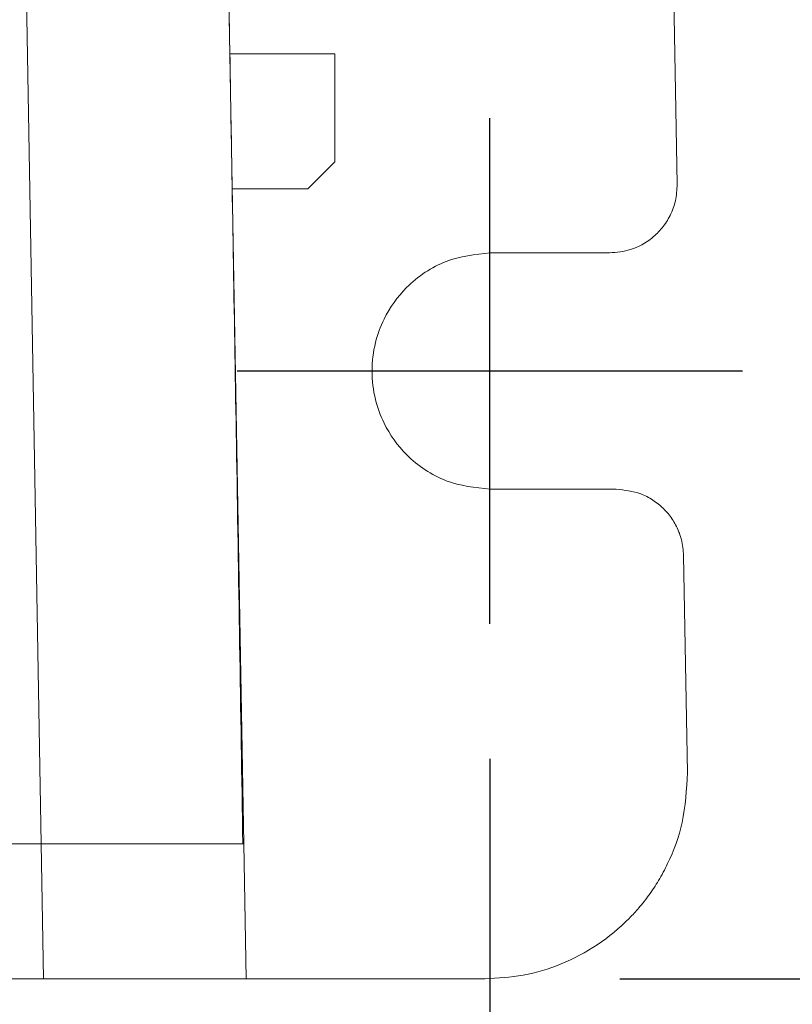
# Model space of a CAD drawing. Header units: millimetres. Extents: x 0 to 594, y 0 to 420.
# Tile 7 of 16: x 261 to 272, y 140 to 154. Entities that reach past the tile are written whole.
import ezdxf

# ---------------------------------------------------------------- set-up
doc = ezdxf.new("R2010")
doc.units = ezdxf.units.MM
doc.header["$PDSIZE"] = -1
doc.linetypes.add('CENTER2', pattern=[28.575, 19.05, -3.175, 3.175, -3.175])
doc.styles.get("Standard").update_dxf_attribs({"font": 'txt.shx', "bigfont": 'whgtxt.shx'})
doc.dimstyles.new('ISO-25', dxfattribs={"dimtxt": 2.5, "dimasz": 2.5, "dimexe": 1.25, "dimexo": 0.625, "dimtad": 1, "dimtxsty": 'Standard', "dimcen": 2.5, "dimadec": 0, "dimazin": 0, "dimtfac": 1, "dimtmove": 0, "dimatfit": 3, "dimfxl": 0, "dimarcsym": 0})

# ---------------------------------------------------------------- blocks, each defined once
blk = doc.blocks.new('*D21')
at = {"color": 8, "lineweight": -2}
for p, q in [((190.51, 143.511), (190.51, 124.31)), ((267.499, 143.511), (267.499, 124.31)), ((194.51, 126.31), (263.499, 126.31))]:
    blk.add_line(p, q, dxfattribs=at)
at = {"color": 8}
for points in [[(194.51, 126.977), (194.51, 125.644), (190.51, 126.31)], [(263.499, 126.977), (263.499, 125.644), (267.499, 126.31)]]:
    blk.add_solid(points, dxfattribs=at)
at = {"layer": 'Defpoints', "color": 0}
for p in [(190.51, 145.511), (267.499, 145.511), (267.499, 126.31)]:
    blk.add_point(p, dxfattribs=at)
at = {"color": 3, "insert": (229.005, 130.31), "char_height": 4, "attachment_point": 5}
blk.add_mtext('\\A1;77', dxfattribs=at)
blk = doc.blocks.new('*D22')
at = {"color": 8, "lineweight": -2}
for p, q in [((287.393, 153.256), (287.393, 157.256)), ((273.244, 149.256), (289.393, 149.256)), ((287.393, 140.256), (287.393, 149.256)), ((269.427, 140.256), (289.393, 140.256)), ((287.393, 136.256), (287.393, 132.256))]:
    blk.add_line(p, q, dxfattribs=at)
at = {"color": 8}
for points in [[(286.726, 153.256), (288.06, 153.256), (287.393, 149.256)], [(286.726, 136.256), (288.06, 136.256), (287.393, 140.256)]]:
    blk.add_solid(points, dxfattribs=at)
at = {"layer": 'Defpoints', "color": 0}
for p in [(271.244, 149.256), (287.393, 149.256), (267.427, 140.256)]:
    blk.add_point(p, dxfattribs=at)
at = {"color": 3, "insert": (283.393, 144.756), "char_height": 4, "attachment_point": 5, "rotation": 90}
blk.add_mtext('\\A1;9', dxfattribs=at)
blk = doc.blocks.new('*D23')
at = {"color": 8, "lineweight": -2}
for p, q in [((267.191, 161.756), (300.769, 161.756)), ((298.769, 144.256), (298.769, 157.756)), ((269.427, 140.256), (300.769, 140.256))]:
    blk.add_line(p, q, dxfattribs=at)
at = {"color": 8}
for points in [[(298.102, 157.756), (299.435, 157.756), (298.769, 161.756)], [(298.102, 144.256), (299.435, 144.256), (298.769, 140.256)]]:
    blk.add_solid(points, dxfattribs=at)
at = {"layer": 'Defpoints', "color": 0}
for p in [(265.191, 161.756), (298.769, 161.756), (267.427, 140.256)]:
    blk.add_point(p, dxfattribs=at)
at = {"color": 3, "insert": (294.769, 151.006), "char_height": 4, "attachment_point": 5, "rotation": 90}
blk.add_mtext('\\A1;21.5', dxfattribs=at)

msp = doc.modelspace()

# ---------------------------------------------------------------- linework, layer by layer
at = {"color": 7, "linetype": 'Continuous', "lineweight": 15}
for p, q in [((263.8545, 142.2557), (263.5656, 158.808)), ((260.567, 158.7557), (260.855, 142.2557)), ((270.1903, 156.8429), (270.2744, 152.0231)), ((265.2045, 153.9557), (263.6503, 153.9557)), ((265.2045, 153.9557), (265.2045, 152.3557)), ((264.8045, 151.9557), (265.2045, 152.3557)), ((264.8045, 151.9557), (263.6852, 151.9557)), ((269.2746, 151.0057), (267.5045, 151.0057)), ((267.5045, 147.5057), (269.3706, 147.5057)), ((270.3704, 146.5231), (270.4265, 143.308)), ((197.1541, 142.2557), (260.855, 142.2557)), ((260.8899, 140.2557), (260.855, 142.2557)), ((263.8545, 142.2557), (263.8416, 142.2557)), ((263.8894, 140.2557), (263.8545, 142.2557)), ((260.8899, 140.2557), (197.1192, 140.2557)), ((263.8894, 140.2557), (260.8899, 140.2557)), ((267.427, 140.2557), (263.8894, 140.2557))]:
    msp.add_line(p, q, dxfattribs=at)
at = {"color": 1, "linetype": 'CENTER2', "ltscale": 0.5}
for p, q in [((267.4993, 145.5113), (267.4993, 153)), ((271.2436, 149.2557), (263.7549, 149.2557))]:
    msp.add_line(p, q, dxfattribs=at)
at = {"color": 7, "linetype": 'Continuous', "lineweight": 15}
for points, knots in [([(263.8416, 142.2557), (263.8098, 144.2308), (263.7495, 147.9771), (263.6575, 153.4946), (263.5962, 157.0369), (263.5656, 158.808)], [0, 0, 0, 0, 0.3579767, 0.6789881, 1, 1, 1, 1]), ([(270.2744, 152.0231), (270.2699, 151.9406), (270.2613, 151.7801), (270.1782, 151.559), (270.0592, 151.3733), (269.8714, 151.1866), (269.6061, 151.036), (269.3789, 151.0152), (269.2746, 151.0057)], [0, 0, 0, 0, 0.1559156, 0.3030636, 0.4414443, 0.5710502, 0.8029172, 1, 1, 1, 1]), ([(267.5045, 151.0057), (267.2815, 150.9817), (266.9417, 150.9452), (266.5349, 150.7256), (266.2018, 150.4565), (265.9443, 150.0953), (265.7871, 149.6635), (265.7371, 149.2557), (265.7871, 148.8478), (265.9443, 148.416), (266.2018, 148.0549), (266.535, 147.7857), (266.9417, 147.5661), (267.2815, 147.5296), (267.5045, 147.5057)], [0, 0, 0, 0, 0.121257, 0.1847268, 0.2499063, 0.3548458, 0.4224488, 0.4999997, 0.5775561, 0.6451595, 0.7500933, 0.8152769, 0.8787478, 1, 1, 1, 1]), ([(270.3073, 146.8557), (270.3034, 146.8659), (270.2751, 146.9389), (270.206, 147.068), (270.076, 147.2239), (269.9181, 147.3504), (269.687, 147.4722), (269.495, 147.4925), (269.3706, 147.5057)], [0, 0, 0, 0, 0.0272894, 0.194044, 0.3603439, 0.5270858, 0.6933773, 1, 1, 1, 1]), ([(270.3073, 146.8557), (270.3183, 146.8238), (270.3553, 146.7166), (270.3642, 146.603), (270.3704, 146.5231)], [0, 0, 0, 0, 0.2970108, 1, 1, 1, 1]), ([(270.4265, 143.308), (270.4132, 143.0593), (270.3883, 142.595), (270.1934, 142.0646), (270.0061, 141.715), (269.8621, 141.4977), (269.7163, 141.3126), (269.4764, 141.0507), (269.1053, 140.7434), (268.5688, 140.4615), (268.0031, 140.2875), (267.6172, 140.2662), (267.427, 140.2557)], [0, 0, 0, 0, 0.1562827, 0.2917157, 0.3516684, 0.40638, 0.4558486, 0.5000742, 0.6302989, 0.7570273, 0.8802611, 1, 1, 1, 1]), ([(263.8545, 142.2557), (263.8424, 142.2557), (263.8186, 142.2557), (263.6322, 142.2558), (263.354, 142.2557), (262.9884, 142.2556), (262.5474, 142.2557), (262.0353, 142.2558), (261.4628, 142.2557), (261.0594, 142.2557), (260.855, 142.2557)], [0, 0, 0, 0, 0.1301311, 0.2568442, 0.3801403, 0.5000218, 0.6198889, 0.7431733, 0.8698766, 1, 1, 1, 1]), ([(263.8069, 142.2557), (263.7715, 142.2557), (263.7059, 142.2557), (263.4535, 142.2557), (263.1472, 142.2557), (262.7629, 142.2557), (262.3182, 142.2557), (261.8227, 142.2557), (261.3292, 142.2557), (261.0004, 142.2557), (260.855, 142.2557)], [0, 0, 0, 0, 0.1478304, 0.2732114, 0.3986032, 0.5241276, 0.6496598, 0.7750848, 0.90051, 1, 1, 1, 1])]:
    msp.add_open_spline(points, degree=3, knots=knots, dxfattribs=at)

# ---------------------------------------------------------------- dimensions: what is measured, and where the dimension line sits
for base, p2, picture, middle in [((298.7688, 161.7557), (265.191, 161.7557), '*D23', (294.7688, 151.0057)), ((287.393, 149.2557), (271.2436, 149.2557), '*D22', (283.393, 144.7557))]:
    dim = msp.add_linear_dim(base=base, p1=(267.427, 140.2557), p2=p2, angle=90, dimstyle='ISO-25', override={"dimscale": 2, "dimtxt": 2, "dimasz": 2, "dimexe": 1, "dimexo": 1, "dimgap": 1, "dimdec": 3, "dimzin": 9, "dimdsep": 46, "dimcen": 0, "dimclrd": 8, "dimclre": 8, "dimclrt": 3, "dimadec": 3, "dimazin": 2, "dimtdec": 3, "dimfxl": 0.6, "dimtolj": 1, "dimtzin": 1, "dimarcsym": 1})
    dim.commit()
    dim.dimension.update_dxf_attribs({"geometry": picture, "text_midpoint": middle})
dim = msp.add_linear_dim(base=(267.4993, 126.3105), p1=(190.5098, 145.5113), p2=(267.4993, 145.5113), dimstyle='ISO-25', override={"dimscale": 2, "dimtxt": 2, "dimasz": 2, "dimexe": 1, "dimexo": 1, "dimgap": 1, "dimdec": 1, "dimzin": 9, "dimdsep": 46, "dimcen": 0, "dimclrd": 8, "dimclre": 8, "dimclrt": 3, "dimadec": 3, "dimazin": 2, "dimtdec": 3, "dimfxl": 0.6, "dimtolj": 1, "dimtzin": 1, "dimarcsym": 1})
dim.commit()
dim.dimension.update_dxf_attribs({"geometry": '*D21', "text_midpoint": (229.0045, 130.3105)})

doc.saveas('drawing.dxf')
